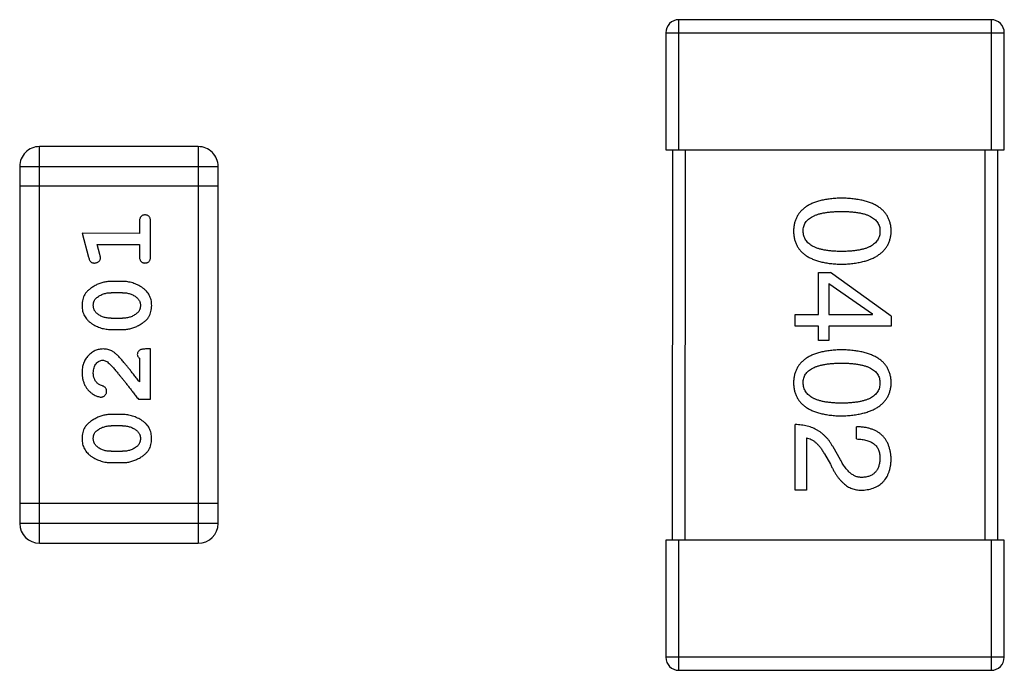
# Model space of a CAD drawing. Header units: millimetres. Extents: x 344 to 667, y 229 to 335.
# Tile 84 of 206: x 593.36 to 594.87, y 261.38 to 262.38. Entities that reach past the tile are written whole.
import ezdxf

# ---------------------------------------------------------------- set-up
doc = ezdxf.new("R2010")
doc.units = ezdxf.units.MM
doc.header["$LTSCALE"] = 0.5
doc.layers.get('0').update_dxf_attribs({"linetype": 'CONTINUOUS'})

msp = doc.modelspace()

# ---------------------------------------------------------------- linework, layer by layer
at = {"linetype": 'Continuous'}
for p, q in [((594.8534, 262.3783), (594.3734, 262.3783)), ((594.3734, 262.1783), (594.3734, 262.3783)), ((594.8534, 262.3783), (594.8534, 262.1783)), ((594.3534, 262.3583), (594.8734, 262.3583)), ((594.3534, 262.3583), (594.3534, 262.1783)), ((594.8734, 262.1783), (594.8734, 262.3583)), ((593.6351, 262.1833), (593.3912, 262.1833)), ((593.3912, 261.5737), (593.3912, 262.1833)), ((593.6351, 262.1833), (593.635, 261.5737)), ((594.3534, 262.1783), (594.8734, 262.1783)), ((594.3634, 262.1783), (594.3633, 261.5783)), ((594.3833, 261.5783), (594.3834, 262.1783)), ((594.8434, 262.1783), (594.8433, 261.5783)), ((594.8633, 261.5783), (594.8634, 262.1783)), ((593.3607, 262.1528), (593.6655, 262.1528)), ((593.3607, 262.1528), (593.3607, 261.6042)), ((593.6655, 261.6041), (593.6655, 262.1528)), ((593.6655, 262.1223), (593.3607, 262.1223)), ((593.5446, 262.0673), (593.5446, 262.0499)), ((593.5619, 262.0153), (593.5619, 262.0673)), ((593.5446, 262.0499), (593.4565, 262.05)), ((593.4565, 262.05), (593.4664, 262.0134)), ((593.4796, 262.0326), (593.5446, 262.0326)), ((593.4838, 262.0176), (593.4796, 262.0326)), ((593.5446, 262.0326), (593.5446, 262.0153)), ((594.5881, 261.99), (594.6062, 261.99)), ((594.5881, 261.9252), (594.5881, 261.99)), ((594.6996, 261.9228), (594.6062, 261.99)), ((593.5189, 261.976), (593.5011, 261.976)), ((594.6037, 261.9728), (594.6709, 261.926)), ((594.6037, 261.9728), (594.6037, 261.9252)), ((593.5186, 261.9587), (593.5014, 261.9587)), ((594.5521, 261.9252), (594.5881, 261.9252)), ((594.5521, 261.9072), (594.5521, 261.9252)), ((594.6037, 261.9252), (594.6709, 261.9252)), ((594.6709, 261.9252), (594.6709, 261.926)), ((594.6996, 261.9228), (594.6996, 261.9072)), ((593.5014, 261.9194), (593.5186, 261.9194)), ((594.5881, 261.9072), (594.5521, 261.9072)), ((594.5881, 261.8851), (594.5881, 261.9072)), ((594.6996, 261.9072), (594.6037, 261.9072)), ((594.6037, 261.9072), (594.6037, 261.8851)), ((593.5011, 261.9021), (593.5188, 261.9021)), ((594.6037, 261.8851), (594.5881, 261.8851)), ((593.5619, 261.8722), (593.554, 261.8722)), ((593.5619, 261.7951), (593.5619, 261.8722)), ((593.5446, 261.858), (593.5446, 261.8218)), ((593.543, 261.7951), (593.5619, 261.7951)), ((593.5188, 261.7715), (593.5011, 261.7715)), ((594.5521, 261.6552), (594.5521, 261.756)), ((593.5186, 261.7542), (593.5014, 261.7542)), ((594.6463, 261.7339), (594.6463, 261.7527)), ((594.5693, 261.7355), (594.5693, 261.6552)), ((593.5014, 261.7149), (593.5186, 261.7149)), ((594.5971, 261.7109), (594.6062, 261.6954)), ((594.6217, 261.7019), (594.6103, 261.7216)), ((593.5011, 261.6976), (593.5188, 261.6976)), ((594.5693, 261.6552), (594.5521, 261.6552)), ((593.6655, 261.6346), (593.3607, 261.6346)), ((593.6655, 261.6041), (593.3607, 261.6042)), ((593.3912, 261.5737), (593.635, 261.5737)), ((594.8733, 261.5783), (594.3533, 261.5783)), ((594.3533, 261.5783), (594.3533, 261.3983)), ((594.3733, 261.3783), (594.3733, 261.5783)), ((594.8533, 261.5783), (594.8533, 261.3783)), ((594.8733, 261.3983), (594.8733, 261.5783)), ((594.8733, 261.3983), (594.3533, 261.3983)), ((594.3733, 261.3783), (594.8533, 261.3783))]:
    msp.add_line(p, q, dxfattribs=at)
for centre, radius, start, end in [((594.3734, 262.3583), 0.02, 89.9951, 179.9951), ((594.8534, 262.3583), 0.02, 359.9951, 89.9951), ((593.3912, 262.1528), 0.0305, 89.9951, 179.9951), ((593.6351, 262.1528), 0.0305, 359.9951, 89.9951), ((593.3912, 261.6042), 0.0305, 179.9951, 269.9951), ((593.635, 261.6041), 0.0305, 269.9951, 359.9951), ((594.3733, 261.3983), 0.02, 179.9951, 269.9951), ((594.8533, 261.3983), 0.02, 269.9951, 359.9951)]:
    msp.add_arc(centre, radius, start, end, dxfattribs=at)
for points, knots in [([(594.6234, 262.1041), (594.6205, 262.104), (594.6147, 262.1038), (594.6064, 262.103), (594.5987, 262.1019), (594.5916, 262.1004), (594.585, 262.0986), (594.5789, 262.0963), (594.5734, 262.0937), (594.5685, 262.0907), (594.5641, 262.0873), (594.5603, 262.0836), (594.5571, 262.0794), (594.5544, 262.0749), (594.5524, 262.07), (594.5508, 262.0648), (594.5499, 262.0592), (594.5497, 262.0553), (594.5496, 262.0533)], [0, 0, 0, 0, 0.087693, 0.170223, 0.247496, 0.319826, 0.387768, 0.451403, 0.511459, 0.568358, 0.622671, 0.675251, 0.726739, 0.778422, 0.830759, 0.884394, 0.940865, 1, 1, 1, 1]), ([(594.6996, 262.0533), (594.6995, 262.0553), (594.6994, 262.0591), (594.6984, 262.0648), (594.6968, 262.07), (594.6947, 262.0749), (594.6919, 262.0794), (594.6886, 262.0836), (594.6847, 262.0873), (594.6801, 262.0907), (594.6751, 262.0937), (594.6694, 262.0963), (594.6631, 262.0986), (594.6563, 262.1004), (594.6489, 262.1019), (594.6409, 262.103), (594.6324, 262.1038), (594.6265, 262.104), (594.6234, 262.1041)], [0, 0, 0, 0, 0.057911, 0.113262, 0.165956, 0.217443, 0.268511, 0.319665, 0.372, 0.426129, 0.483365, 0.543779, 0.607756, 0.676562, 0.749704, 0.827713, 0.911177, 1, 1, 1, 1]), ([(593.5533, 262.0783), (593.5526, 262.0782), (593.5515, 262.0782), (593.5498, 262.0777), (593.5483, 262.0768), (593.547, 262.0757), (593.5459, 262.0741), (593.5451, 262.0722), (593.5447, 262.0698), (593.5446, 262.0681), (593.5446, 262.0673)], [0, 0, 0, 0, 0.11517, 0.223509, 0.328254, 0.438012, 0.553651, 0.682263, 0.830856, 1, 1, 1, 1]), ([(593.5619, 262.0673), (593.5619, 262.0681), (593.5618, 262.0698), (593.5614, 262.0721), (593.5607, 262.0741), (593.5596, 262.0757), (593.5582, 262.0768), (593.5567, 262.0777), (593.555, 262.0782), (593.5539, 262.0782), (593.5533, 262.0783)], [0, 0, 0, 0, 0.169012, 0.317488, 0.445429, 0.560977, 0.67065, 0.776666, 0.88492, 1, 1, 1, 1]), ([(594.5644, 262.0533), (594.5644, 262.0545), (594.5645, 262.0569), (594.5652, 262.0604), (594.5663, 262.0636), (594.568, 262.0666), (594.5701, 262.0694), (594.5727, 262.0719), (594.5757, 262.0741), (594.5792, 262.0761), (594.5831, 262.0779), (594.5875, 262.0795), (594.5924, 262.0807), (594.5977, 262.0818), (594.6035, 262.0826), (594.6097, 262.0832), (594.6164, 262.0835), (594.621, 262.0836), (594.6234, 262.0836)], [0, 0, 0, 0, 0.049766, 0.097012, 0.143225, 0.188786, 0.235079, 0.282962, 0.333687, 0.387747, 0.445963, 0.508657, 0.576545, 0.649868, 0.72822, 0.812712, 0.903543, 1, 1, 1, 1]), ([(594.6234, 262.0836), (594.6258, 262.0836), (594.6304, 262.0835), (594.6371, 262.0832), (594.6433, 262.0826), (594.6491, 262.0818), (594.6544, 262.0807), (594.6593, 262.0795), (594.6637, 262.0779), (594.6676, 262.0761), (594.6711, 262.0741), (594.6741, 262.0719), (594.6767, 262.0693), (594.6788, 262.0666), (594.6804, 262.0636), (594.6816, 262.0604), (594.6823, 262.0569), (594.6824, 262.0545), (594.6824, 262.0533)], [0, 0, 0, 0, 0.096452, 0.187278, 0.271765, 0.350519, 0.423437, 0.491321, 0.554011, 0.612224, 0.666281, 0.717003, 0.764884, 0.811423, 0.856783, 0.902993, 0.950236, 1, 1, 1, 1]), ([(594.5496, 262.0533), (594.5497, 262.0513), (594.5499, 262.0474), (594.5508, 262.0418), (594.5524, 262.0365), (594.5544, 262.0316), (594.5571, 262.0271), (594.5603, 262.023), (594.5641, 262.0192), (594.5685, 262.0158), (594.5734, 262.0129), (594.5789, 262.0103), (594.5849, 262.008), (594.5916, 262.0061), (594.5987, 262.0046), (594.6064, 262.0035), (594.6147, 262.0028), (594.6204, 262.0026), (594.6234, 262.0025)], [0, 0, 0, 0, 0.059134, 0.115603, 0.169236, 0.221572, 0.273254, 0.32474, 0.377319, 0.431815, 0.488555, 0.548609, 0.612242, 0.680182, 0.75251, 0.829782, 0.91231, 1, 1, 1, 1]), ([(594.6234, 262.0221), (594.621, 262.0221), (594.6165, 262.0222), (594.6099, 262.0226), (594.6037, 262.0232), (594.598, 262.024), (594.5927, 262.0251), (594.5879, 262.0264), (594.5835, 262.028), (594.5796, 262.0298), (594.5761, 262.0319), (594.5731, 262.0342), (594.5704, 262.0368), (594.5683, 262.0396), (594.5666, 262.0427), (594.5654, 262.046), (594.5646, 262.0496), (594.5645, 262.052), (594.5644, 262.0533)], [0, 0, 0, 0, 0.094834, 0.184067, 0.267029, 0.344713, 0.417334, 0.484367, 0.546941, 0.604717, 0.65953, 0.710539, 0.759381, 0.806382, 0.853027, 0.900623, 0.949121, 1, 1, 1, 1]), ([(594.6234, 262.0025), (594.6264, 262.0026), (594.6323, 262.0028), (594.6407, 262.0037), (594.6486, 262.0049), (594.656, 262.0064), (594.6628, 262.0083), (594.669, 262.0106), (594.6746, 262.0132), (594.6797, 262.0163), (594.6842, 262.0196), (594.6882, 262.0233), (594.6916, 262.0274), (594.6944, 262.0319), (594.6965, 262.0368), (594.6982, 262.0419), (594.6993, 262.0475), (594.6995, 262.0513), (594.6996, 262.0533)], [0, 0, 0, 0, 0.088475, 0.171606, 0.249595, 0.322626, 0.391327, 0.455765, 0.516374, 0.573675, 0.628522, 0.681161, 0.732559, 0.783563, 0.83504, 0.887639, 0.942585, 1, 1, 1, 1]), ([(594.6824, 262.0533), (594.6824, 262.052), (594.6823, 262.0496), (594.6816, 262.046), (594.6804, 262.0427), (594.6788, 262.0396), (594.6767, 262.0368), (594.6741, 262.0342), (594.6711, 262.0319), (594.6676, 262.0298), (594.6637, 262.028), (594.6593, 262.0264), (594.6544, 262.0251), (594.6491, 262.024), (594.6433, 262.0232), (594.6371, 262.0226), (594.6304, 262.0222), (594.6258, 262.0221), (594.6234, 262.0221)], [0, 0, 0, 0, 0.050604, 0.098688, 0.145699, 0.191791, 0.238625, 0.286717, 0.337546, 0.391814, 0.449755, 0.512106, 0.579685, 0.652048, 0.730262, 0.814146, 0.904281, 1, 1, 1, 1]), ([(593.4664, 262.0134), (593.4666, 262.0125), (593.4671, 262.011), (593.468, 262.0089), (593.4689, 262.0073), (593.4699, 262.0061), (593.4711, 262.0053), (593.4724, 262.0047), (593.4739, 262.0044), (593.475, 262.0043), (593.4755, 262.0043)], [0, 0, 0, 0, 0.187321, 0.344927, 0.475328, 0.579604, 0.674244, 0.773631, 0.882025, 1, 1, 1, 1]), ([(593.4755, 262.0043), (593.4762, 262.0044), (593.4774, 262.0044), (593.4791, 262.0049), (593.4807, 262.0056), (593.4822, 262.0066), (593.4833, 262.0078), (593.4842, 262.0092), (593.4847, 262.0107), (593.4848, 262.0117), (593.4848, 262.0122)], [0, 0, 0, 0, 0.138815, 0.27042, 0.39836, 0.52875, 0.654955, 0.771147, 0.884581, 1, 1, 1, 1]), ([(593.4848, 262.0122), (593.4848, 262.0126), (593.4848, 262.0133), (593.4845, 262.0146), (593.4842, 262.016), (593.4839, 262.0171), (593.4838, 262.0176)], [0, 0, 0, 0, 0.183151, 0.413144, 0.682305, 1, 1, 1, 1]), ([(593.5446, 262.0153), (593.5446, 262.0144), (593.5447, 262.0128), (593.5451, 262.0104), (593.5459, 262.0085), (593.5469, 262.0069), (593.5483, 262.0058), (593.5498, 262.0049), (593.5515, 262.0044), (593.5526, 262.0044), (593.5532, 262.0043)], [0, 0, 0, 0, 0.169102, 0.317658, 0.446239, 0.563118, 0.671828, 0.776546, 0.884858, 1, 1, 1, 1]), ([(593.5532, 262.0043), (593.5539, 262.0044), (593.555, 262.0044), (593.5567, 262.0049), (593.5582, 262.0058), (593.5596, 262.0069), (593.5606, 262.0085), (593.5614, 262.0104), (593.5618, 262.0128), (593.5619, 262.0144), (593.5619, 262.0153)], [0, 0, 0, 0, 0.115051, 0.223278, 0.329269, 0.437893, 0.554681, 0.682591, 0.83103, 1, 1, 1, 1]), ([(593.5011, 261.976), (593.5, 261.976), (593.4979, 261.976), (593.4947, 261.9757), (593.4916, 261.9751), (593.4885, 261.9745), (593.4854, 261.9735), (593.4824, 261.9724), (593.4794, 261.9711), (593.4766, 261.9696), (593.4738, 261.968), (593.4713, 261.9664), (593.4689, 261.9647), (593.4668, 261.9631), (593.465, 261.9614), (593.4633, 261.9597), (593.4619, 261.9579), (593.4603, 261.9556), (593.4587, 261.9524), (593.4574, 261.9482), (593.4566, 261.9437), (593.4565, 261.9405), (593.4565, 261.9389)], [0, 0, 0, 0, 0.049855, 0.099516, 0.148482, 0.19758, 0.246804, 0.296268, 0.346517, 0.397047, 0.446826, 0.49336, 0.537801, 0.579207, 0.617974, 0.654833, 0.689171, 0.722088, 0.786392, 0.853518, 0.924186, 1, 1, 1, 1]), ([(593.5635, 261.9391), (593.5634, 261.9406), (593.5634, 261.9434), (593.5626, 261.9475), (593.5615, 261.9513), (593.5599, 261.9549), (593.5579, 261.9582), (593.5554, 261.9612), (593.5524, 261.9641), (593.5491, 261.9665), (593.5455, 261.9687), (593.5418, 261.9707), (593.5381, 261.9723), (593.5343, 261.9737), (593.5305, 261.9747), (593.5267, 261.9755), (593.5228, 261.9759), (593.5202, 261.976), (593.5189, 261.976)], [0, 0, 0, 0, 0.067217, 0.131051, 0.19272, 0.252824, 0.312745, 0.373449, 0.436041, 0.501494, 0.567761, 0.632087, 0.695096, 0.757109, 0.817993, 0.878657, 0.939311, 1, 1, 1, 1]), ([(593.4791, 261.9511), (593.4799, 261.9517), (593.4815, 261.9529), (593.484, 261.9545), (593.4867, 261.9558), (593.4894, 261.9568), (593.4923, 261.9577), (593.4952, 261.9583), (593.4983, 261.9586), (593.5003, 261.9587), (593.5014, 261.9587)], [0, 0, 0, 0, 0.125331, 0.248948, 0.371201, 0.494032, 0.616811, 0.742104, 0.868849, 1, 1, 1, 1]), ([(593.5186, 261.9587), (593.5196, 261.9587), (593.5217, 261.9586), (593.5248, 261.9583), (593.5277, 261.9578), (593.5305, 261.9569), (593.5332, 261.9559), (593.5357, 261.9546), (593.5381, 261.9532), (593.5396, 261.952), (593.5404, 261.9515)], [0, 0, 0, 0, 0.135449, 0.266263, 0.393429, 0.516942, 0.639128, 0.758779, 0.879341, 1, 1, 1, 1]), ([(593.4565, 261.9389), (593.4565, 261.9374), (593.4566, 261.9346), (593.4573, 261.9305), (593.4584, 261.9267), (593.46, 261.9231), (593.4621, 261.9198), (593.4646, 261.9168), (593.4676, 261.914), (593.471, 261.9115), (593.4745, 261.9093), (593.4782, 261.9074), (593.4819, 261.9057), (593.4857, 261.9044), (593.4895, 261.9034), (593.4933, 261.9026), (593.4972, 261.9022), (593.4998, 261.9021), (593.5011, 261.9021)], [0, 0, 0, 0, 0.06692, 0.130834, 0.19258, 0.252759, 0.312631, 0.373411, 0.436359, 0.501894, 0.568244, 0.632472, 0.69556, 0.757163, 0.818592, 0.878885, 0.939235, 1, 1, 1, 1]), ([(593.4738, 261.939), (593.4738, 261.9396), (593.4738, 261.9409), (593.4741, 261.9427), (593.4745, 261.9444), (593.4751, 261.9459), (593.4758, 261.9474), (593.4768, 261.9488), (593.4778, 261.95), (593.4787, 261.9508), (593.4791, 261.9511)], [0, 0, 0, 0, 0.138115, 0.270177, 0.397547, 0.520057, 0.63869, 0.757499, 0.878226, 1, 1, 1, 1]), ([(593.4796, 261.9266), (593.4791, 261.927), (593.4782, 261.9278), (593.4771, 261.9292), (593.476, 261.9306), (593.4752, 261.9321), (593.4746, 261.9337), (593.4741, 261.9354), (593.4739, 261.9372), (593.4738, 261.9384), (593.4738, 261.939)], [0, 0, 0, 0, 0.13042, 0.256046, 0.378133, 0.498725, 0.620452, 0.742761, 0.869406, 1, 1, 1, 1]), ([(593.5188, 261.9021), (593.5199, 261.9021), (593.522, 261.9021), (593.5252, 261.9024), (593.5284, 261.9029), (593.5314, 261.9036), (593.5345, 261.9045), (593.5375, 261.9056), (593.5405, 261.9069), (593.5433, 261.9084), (593.5461, 261.9099), (593.5486, 261.9116), (593.5509, 261.9132), (593.553, 261.9148), (593.5549, 261.9165), (593.5566, 261.9182), (593.558, 261.92), (593.5596, 261.9223), (593.5612, 261.9255), (593.5625, 261.9297), (593.5633, 261.9343), (593.5634, 261.9375), (593.5635, 261.9391)], [0, 0, 0, 0, 0.049886, 0.09882, 0.148132, 0.19689, 0.246038, 0.295176, 0.345305, 0.395692, 0.445312, 0.491875, 0.535813, 0.577009, 0.616081, 0.652689, 0.687585, 0.720206, 0.785062, 0.85223, 0.923759, 1, 1, 1, 1]), ([(593.5404, 261.9515), (593.5408, 261.9511), (593.5417, 261.9503), (593.5429, 261.9489), (593.5439, 261.9475), (593.5447, 261.946), (593.5454, 261.9444), (593.5458, 261.9427), (593.5461, 261.941), (593.5461, 261.9398), (593.5462, 261.9392)], [0, 0, 0, 0, 0.129853, 0.25607, 0.380154, 0.49978, 0.62208, 0.743277, 0.868791, 1, 1, 1, 1]), ([(593.5462, 261.9392), (593.5461, 261.9385), (593.5461, 261.9373), (593.5459, 261.9355), (593.5455, 261.9338), (593.5449, 261.9322), (593.5441, 261.9307), (593.5432, 261.9294), (593.5421, 261.9281), (593.5413, 261.9274), (593.5409, 261.927)], [0, 0, 0, 0, 0.139844, 0.271849, 0.399162, 0.521619, 0.6402, 0.758957, 0.87828, 1, 1, 1, 1]), ([(593.5014, 261.9194), (593.5003, 261.9194), (593.4982, 261.9195), (593.4952, 261.9198), (593.4922, 261.9203), (593.4894, 261.9212), (593.4868, 261.9222), (593.4842, 261.9234), (593.4818, 261.9249), (593.4803, 261.9261), (593.4796, 261.9266)], [0, 0, 0, 0, 0.135446, 0.266257, 0.393419, 0.517936, 0.639137, 0.758785, 0.879345, 1, 1, 1, 1]), ([(593.5409, 261.927), (593.5401, 261.9264), (593.5385, 261.9252), (593.536, 261.9237), (593.5333, 261.9223), (593.5306, 261.9213), (593.5277, 261.9204), (593.5248, 261.9198), (593.5217, 261.9195), (593.5196, 261.9194), (593.5186, 261.9194)], [0, 0, 0, 0, 0.124927, 0.248361, 0.370889, 0.492583, 0.61616, 0.741472, 0.869044, 1, 1, 1, 1]), ([(593.4893, 261.8722), (593.4881, 261.8721), (593.4859, 261.8721), (593.4827, 261.8716), (593.4796, 261.8708), (593.4766, 261.8697), (593.4738, 261.8682), (593.4711, 261.8664), (593.4685, 261.8643), (593.466, 261.8619), (593.4638, 261.8593), (593.4618, 261.8564), (593.4602, 261.8534), (593.4588, 261.8502), (593.4578, 261.8468), (593.457, 261.8432), (593.4566, 261.8394), (593.4565, 261.8368), (593.4565, 261.8355)], [0, 0, 0, 0, 0.060981, 0.120256, 0.178148, 0.236115, 0.293993, 0.352864, 0.413358, 0.476056, 0.539296, 0.602396, 0.665116, 0.728325, 0.792919, 0.859317, 0.928302, 1, 1, 1, 1]), ([(593.5175, 261.8554), (593.5168, 261.8563), (593.5153, 261.858), (593.5131, 261.8604), (593.511, 261.8625), (593.509, 261.8643), (593.5071, 261.866), (593.5053, 261.8673), (593.5037, 261.8684), (593.5016, 261.8695), (593.4991, 261.8706), (593.4959, 261.8715), (593.4926, 261.8721), (593.4904, 261.8722), (593.4893, 261.8722)], [0, 0, 0, 0, 0.103002, 0.197728, 0.285279, 0.365235, 0.437224, 0.502446, 0.560545, 0.611446, 0.707576, 0.80349, 0.900532, 1, 1, 1, 1]), ([(593.554, 261.8722), (593.553, 261.8722), (593.551, 261.8721), (593.5483, 261.8717), (593.546, 261.871), (593.5443, 261.8699), (593.543, 261.8686), (593.5421, 261.8671), (593.5415, 261.8654), (593.5415, 261.8642), (593.5414, 261.8635)], [0, 0, 0, 0, 0.1844, 0.34094, 0.473574, 0.586824, 0.690029, 0.789175, 0.890445, 1, 1, 1, 1]), ([(593.5414, 261.8635), (593.5415, 261.8631), (593.5416, 261.8621), (593.5422, 261.8608), (593.5432, 261.8593), (593.5441, 261.8585), (593.5446, 261.858)], [0, 0, 0, 0, 0.20611, 0.432681, 0.695597, 1, 1, 1, 1]), ([(594.6234, 261.8709), (594.6204, 261.8708), (594.6147, 261.8706), (594.6064, 261.8699), (594.5987, 261.8688), (594.5915, 261.8673), (594.5849, 261.8654), (594.5789, 261.8632), (594.5734, 261.8606), (594.5685, 261.8575), (594.5641, 261.8542), (594.5603, 261.8504), (594.5571, 261.8463), (594.5544, 261.8418), (594.5524, 261.8369), (594.5508, 261.8316), (594.5499, 261.826), (594.5497, 261.8221), (594.5496, 261.8201)], [0, 0, 0, 0, 0.087693, 0.170223, 0.247496, 0.319826, 0.387768, 0.451403, 0.511459, 0.568358, 0.622671, 0.675251, 0.726739, 0.778422, 0.830759, 0.884394, 0.940865, 1, 1, 1, 1]), ([(594.6996, 261.8201), (594.6995, 261.8221), (594.6993, 261.826), (594.6984, 261.8316), (594.6968, 261.8369), (594.6947, 261.8418), (594.6919, 261.8463), (594.6886, 261.8504), (594.6846, 261.8542), (594.6801, 261.8575), (594.675, 261.8606), (594.6694, 261.8631), (594.6631, 261.8654), (594.6563, 261.8673), (594.6489, 261.8688), (594.6409, 261.8699), (594.6323, 261.8706), (594.6264, 261.8708), (594.6234, 261.8709)], [0, 0, 0, 0, 0.057911, 0.113262, 0.165956, 0.217443, 0.268511, 0.319665, 0.372, 0.426129, 0.483365, 0.543779, 0.607756, 0.676562, 0.749704, 0.827713, 0.911177, 1, 1, 1, 1]), ([(593.4738, 261.8354), (593.4738, 261.8368), (593.4739, 261.8395), (593.4748, 261.8433), (593.4761, 261.8467), (593.4781, 261.8496), (593.4803, 261.8519), (593.4828, 261.8536), (593.4855, 261.8547), (593.4874, 261.8548), (593.4883, 261.8549)], [0, 0, 0, 0, 0.156344, 0.299348, 0.4327, 0.561, 0.682299, 0.791883, 0.89611, 1, 1, 1, 1]), ([(593.4883, 261.8549), (593.4891, 261.8548), (593.4907, 261.8547), (593.4932, 261.8537), (593.4957, 261.8522), (593.4972, 261.8508), (593.498, 261.8501)], [0, 0, 0, 0, 0.212836, 0.442809, 0.70317, 1, 1, 1, 1]), ([(593.498, 261.8501), (593.4985, 261.8497), (593.4995, 261.8487), (593.501, 261.8471), (593.5027, 261.8452), (593.5047, 261.843), (593.5068, 261.8406), (593.5091, 261.8379), (593.5116, 261.8348), (593.5143, 261.8315), (593.5173, 261.828), (593.5204, 261.8241), (593.5237, 261.82), (593.5272, 261.8155), (593.5308, 261.8108), (593.5347, 261.8058), (593.5388, 261.8006), (593.5416, 261.7969), (593.543, 261.7951)], [0, 0, 0, 0, 0.026647, 0.057942, 0.094152, 0.134806, 0.180631, 0.231142, 0.286385, 0.346321, 0.411439, 0.481035, 0.555329, 0.634592, 0.718826, 0.807759, 0.901393, 1, 1, 1, 1]), ([(593.5446, 261.8218), (593.543, 261.8238), (593.54, 261.8277), (593.5357, 261.8331), (593.5318, 261.8381), (593.5282, 261.8426), (593.525, 261.8465), (593.5222, 261.8499), (593.5198, 261.8529), (593.5182, 261.8546), (593.5175, 261.8554)], [0, 0, 0, 0, 0.176662, 0.337826, 0.484741, 0.617764, 0.73494, 0.837793, 0.926412, 1, 1, 1, 1]), ([(594.5644, 261.8201), (594.5644, 261.8214), (594.5645, 261.8237), (594.5652, 261.8272), (594.5663, 261.8305), (594.568, 261.8334), (594.5701, 261.8362), (594.5726, 261.8387), (594.5757, 261.841), (594.5792, 261.843), (594.5831, 261.8448), (594.5875, 261.8463), (594.5924, 261.8475), (594.5977, 261.8487), (594.6035, 261.8495), (594.6097, 261.85), (594.6164, 261.8504), (594.621, 261.8504), (594.6234, 261.8505)], [0, 0, 0, 0, 0.049766, 0.097012, 0.143225, 0.188786, 0.235079, 0.282962, 0.333687, 0.387747, 0.445963, 0.508657, 0.576545, 0.649868, 0.72822, 0.812712, 0.903543, 1, 1, 1, 1]), ([(594.6234, 261.8505), (594.6258, 261.8504), (594.6304, 261.8504), (594.6371, 261.85), (594.6433, 261.8494), (594.6491, 261.8487), (594.6544, 261.8475), (594.6593, 261.8463), (594.6636, 261.8448), (594.6676, 261.843), (594.6711, 261.841), (594.6741, 261.8387), (594.6767, 261.8362), (594.6788, 261.8335), (594.6804, 261.8305), (594.6816, 261.8272), (594.6822, 261.8237), (594.6823, 261.8213), (594.6824, 261.8201)], [0, 0, 0, 0, 0.096452, 0.187278, 0.271765, 0.350519, 0.423437, 0.491321, 0.554011, 0.612224, 0.666281, 0.717003, 0.764884, 0.811423, 0.856783, 0.902993, 0.950236, 1, 1, 1, 1]), ([(593.4565, 261.8355), (593.4565, 261.8338), (593.4567, 261.8305), (593.4575, 261.8255), (593.4589, 261.8208), (593.4609, 261.8163), (593.4634, 261.8121), (593.4662, 261.8085), (593.4695, 261.8053), (593.473, 261.8028), (593.4766, 261.8009), (593.4799, 261.7994), (593.483, 261.7985), (593.4849, 261.7983), (593.4858, 261.7982)], [0, 0, 0, 0, 0.098286, 0.193983, 0.289056, 0.384352, 0.477435, 0.566197, 0.652355, 0.737986, 0.818188, 0.887401, 0.94802, 1, 1, 1, 1]), ([(593.4792, 261.8205), (593.4787, 261.821), (593.4779, 261.822), (593.4768, 261.8236), (593.4759, 261.8254), (593.4751, 261.8272), (593.4745, 261.8291), (593.4741, 261.8311), (593.4738, 261.8332), (593.4738, 261.8347), (593.4738, 261.8354)], [0, 0, 0, 0, 0.121873, 0.243139, 0.363336, 0.485133, 0.607572, 0.734701, 0.864814, 1, 1, 1, 1]), ([(593.4877, 261.8156), (593.4868, 261.8159), (593.4851, 261.8165), (593.4828, 261.8177), (593.4808, 261.8189), (593.4797, 261.82), (593.4792, 261.8205)], [0, 0, 0, 0, 0.285518, 0.544185, 0.781367, 1, 1, 1, 1]), ([(593.4942, 261.8071), (593.4942, 261.8076), (593.4942, 261.8085), (593.4939, 261.8099), (593.4934, 261.8111), (593.4928, 261.8123), (593.4919, 261.8133), (593.4907, 261.8142), (593.4893, 261.815), (593.4882, 261.8153), (593.4877, 261.8156)], [0, 0, 0, 0, 0.127347, 0.246131, 0.359406, 0.470543, 0.586092, 0.711469, 0.847022, 1, 1, 1, 1]), ([(594.5496, 261.8201), (594.5497, 261.8181), (594.5499, 261.8143), (594.5508, 261.8086), (594.5524, 261.8034), (594.5544, 261.7985), (594.5571, 261.794), (594.5603, 261.7898), (594.5641, 261.7861), (594.5685, 261.7827), (594.5734, 261.7797), (594.5789, 261.7771), (594.5849, 261.7749), (594.5915, 261.773), (594.5987, 261.7715), (594.6064, 261.7704), (594.6147, 261.7696), (594.6204, 261.7694), (594.6234, 261.7693)], [0, 0, 0, 0, 0.059134, 0.115603, 0.169236, 0.221572, 0.273254, 0.32474, 0.377319, 0.431815, 0.488555, 0.548609, 0.612242, 0.680182, 0.75251, 0.829782, 0.91231, 1, 1, 1, 1]), ([(594.6234, 261.789), (594.621, 261.789), (594.6165, 261.789), (594.6099, 261.7894), (594.6037, 261.79), (594.598, 261.7908), (594.5927, 261.7919), (594.5879, 261.7933), (594.5835, 261.7948), (594.5796, 261.7967), (594.5761, 261.7987), (594.573, 261.8011), (594.5704, 261.8036), (594.5683, 261.8064), (594.5666, 261.8095), (594.5654, 261.8128), (594.5646, 261.8164), (594.5644, 261.8189), (594.5644, 261.8201)], [0, 0, 0, 0, 0.094834, 0.184067, 0.267029, 0.344713, 0.417334, 0.484367, 0.546941, 0.604717, 0.65953, 0.710539, 0.759381, 0.806382, 0.853027, 0.900623, 0.949121, 1, 1, 1, 1]), ([(594.6824, 261.8201), (594.6823, 261.8189), (594.6822, 261.8164), (594.6816, 261.8128), (594.6804, 261.8095), (594.6788, 261.8064), (594.6767, 261.8036), (594.6741, 261.801), (594.6711, 261.7987), (594.6676, 261.7966), (594.6636, 261.7948), (594.6592, 261.7932), (594.6544, 261.7919), (594.6491, 261.7908), (594.6433, 261.79), (594.6371, 261.7894), (594.6304, 261.789), (594.6258, 261.789), (594.6234, 261.789)], [0, 0, 0, 0, 0.050604, 0.098688, 0.145699, 0.191791, 0.238625, 0.286717, 0.337546, 0.391814, 0.449755, 0.512106, 0.579685, 0.652048, 0.730262, 0.814146, 0.904281, 1, 1, 1, 1]), ([(594.6234, 261.7693), (594.6264, 261.7694), (594.6322, 261.7697), (594.6407, 261.7705), (594.6486, 261.7718), (594.656, 261.7733), (594.6628, 261.7752), (594.669, 261.7775), (594.6746, 261.7801), (594.6797, 261.7831), (594.6842, 261.7865), (594.6882, 261.7902), (594.6916, 261.7943), (594.6943, 261.7988), (594.6965, 261.8036), (594.6982, 261.8088), (594.6993, 261.8143), (594.6995, 261.8182), (594.6996, 261.8201)], [0, 0, 0, 0, 0.088475, 0.171606, 0.249595, 0.322626, 0.391327, 0.455765, 0.516374, 0.573675, 0.628522, 0.681161, 0.732559, 0.783563, 0.83504, 0.887639, 0.942585, 1, 1, 1, 1]), ([(593.4858, 261.7982), (593.4863, 261.7983), (593.4874, 261.7983), (593.489, 261.7989), (593.4904, 261.7997), (593.4917, 261.8008), (593.4928, 261.8022), (593.4936, 261.8037), (593.4942, 261.8053), (593.4942, 261.8065), (593.4942, 261.8071)], [0, 0, 0, 0, 0.120856, 0.239483, 0.360995, 0.490166, 0.620982, 0.746416, 0.870253, 1, 1, 1, 1]), ([(593.5011, 261.7715), (593.5, 261.7715), (593.4979, 261.7714), (593.4947, 261.7712), (593.4915, 261.7706), (593.4884, 261.7699), (593.4854, 261.769), (593.4824, 261.7679), (593.4794, 261.7666), (593.4765, 261.7651), (593.4738, 261.7635), (593.4712, 261.7619), (593.4689, 261.7602), (593.4668, 261.7586), (593.465, 261.7569), (593.4633, 261.7551), (593.4619, 261.7534), (593.4603, 261.751), (593.4587, 261.7479), (593.4574, 261.7437), (593.4566, 261.7392), (593.4565, 261.736), (593.4565, 261.7344)], [0, 0, 0, 0, 0.049855, 0.099516, 0.148482, 0.19758, 0.246804, 0.296268, 0.346517, 0.397047, 0.446826, 0.49336, 0.537801, 0.579207, 0.617974, 0.654833, 0.689171, 0.722088, 0.786392, 0.853518, 0.924186, 1, 1, 1, 1]), ([(593.5634, 261.7346), (593.5634, 261.736), (593.5633, 261.7389), (593.5626, 261.743), (593.5615, 261.7468), (593.5599, 261.7504), (593.5579, 261.7537), (593.5554, 261.7567), (593.5524, 261.7595), (593.549, 261.762), (593.5454, 261.7642), (593.5418, 261.7661), (593.538, 261.7678), (593.5343, 261.7692), (593.5305, 261.7702), (593.5266, 261.771), (593.5227, 261.7714), (593.5201, 261.7715), (593.5188, 261.7715)], [0, 0, 0, 0, 0.067217, 0.131051, 0.19272, 0.252824, 0.312745, 0.373449, 0.436041, 0.501494, 0.567761, 0.632087, 0.695096, 0.757109, 0.817993, 0.878657, 0.939311, 1, 1, 1, 1]), ([(594.6103, 261.7216), (594.6095, 261.7229), (594.608, 261.7256), (594.6055, 261.7295), (594.6028, 261.7331), (594.5999, 261.7363), (594.5969, 261.7394), (594.5937, 261.7422), (594.5903, 261.7448), (594.5867, 261.747), (594.583, 261.7491), (594.5791, 261.7508), (594.575, 261.7524), (594.5707, 261.7536), (594.5663, 261.7546), (594.5617, 261.7553), (594.5569, 261.7558), (594.5537, 261.756), (594.5521, 261.756)], [0, 0, 0, 0, 0.065828, 0.130094, 0.192451, 0.254037, 0.313974, 0.373757, 0.433048, 0.492243, 0.551902, 0.611758, 0.672678, 0.734814, 0.798569, 0.863693, 0.930488, 1, 1, 1, 1]), ([(593.4738, 261.7345), (593.4738, 261.7351), (593.4738, 261.7364), (593.4741, 261.7382), (593.4745, 261.7399), (593.4751, 261.7414), (593.4758, 261.7429), (593.4767, 261.7443), (593.4778, 261.7455), (593.4786, 261.7463), (593.4791, 261.7466)], [0, 0, 0, 0, 0.138115, 0.270177, 0.397547, 0.520057, 0.63869, 0.757499, 0.878226, 1, 1, 1, 1]), ([(593.4791, 261.7466), (593.4799, 261.7472), (593.4815, 261.7484), (593.484, 261.75), (593.4866, 261.7513), (593.4894, 261.7523), (593.4922, 261.7532), (593.4952, 261.7538), (593.4982, 261.7541), (593.5003, 261.7542), (593.5014, 261.7542)], [0, 0, 0, 0, 0.125331, 0.248948, 0.371201, 0.494032, 0.616811, 0.742104, 0.868849, 1, 1, 1, 1]), ([(593.5186, 261.7542), (593.5196, 261.7542), (593.5217, 261.7541), (593.5248, 261.7538), (593.5277, 261.7532), (593.5305, 261.7524), (593.5332, 261.7514), (593.5357, 261.7501), (593.5381, 261.7487), (593.5396, 261.7475), (593.5403, 261.7469)], [0, 0, 0, 0, 0.135449, 0.266263, 0.393429, 0.516942, 0.639128, 0.758779, 0.879341, 1, 1, 1, 1]), ([(593.5403, 261.7469), (593.5408, 261.7465), (593.5417, 261.7458), (593.5429, 261.7444), (593.5439, 261.743), (593.5447, 261.7415), (593.5454, 261.7399), (593.5458, 261.7382), (593.5461, 261.7365), (593.5461, 261.7353), (593.5461, 261.7347)], [0, 0, 0, 0, 0.129853, 0.25607, 0.380154, 0.49978, 0.62208, 0.743277, 0.868791, 1, 1, 1, 1]), ([(594.6996, 261.7019), (594.6995, 261.7039), (594.6993, 261.7079), (594.6985, 261.7135), (594.6973, 261.7189), (594.6958, 261.7238), (594.6938, 261.7283), (594.6914, 261.7325), (594.6887, 261.7363), (594.6855, 261.7397), (594.682, 261.7427), (594.678, 261.7453), (594.6737, 261.7475), (594.669, 261.7493), (594.6639, 261.7508), (594.6584, 261.7518), (594.6525, 261.7525), (594.6484, 261.7527), (594.6463, 261.7527)], [0, 0, 0, 0, 0.07282, 0.141057, 0.2062, 0.267672, 0.326735, 0.383519, 0.439188, 0.494454, 0.549628, 0.605958, 0.66397, 0.72402, 0.787502, 0.854127, 0.925065, 1, 1, 1, 1]), ([(593.4565, 261.7344), (593.4565, 261.7329), (593.4566, 261.7301), (593.4573, 261.726), (593.4584, 261.7222), (593.46, 261.7186), (593.4621, 261.7153), (593.4646, 261.7123), (593.4675, 261.7095), (593.4709, 261.707), (593.4745, 261.7048), (593.4782, 261.7029), (593.4819, 261.7012), (593.4857, 261.6999), (593.4895, 261.6988), (593.4933, 261.6981), (593.4972, 261.6976), (593.4998, 261.6976), (593.5011, 261.6976)], [0, 0, 0, 0, 0.06692, 0.130834, 0.19258, 0.252759, 0.312631, 0.373411, 0.436359, 0.501894, 0.568244, 0.632472, 0.69556, 0.757163, 0.818592, 0.878885, 0.939235, 1, 1, 1, 1]), ([(593.4796, 261.7221), (593.4791, 261.7225), (593.4782, 261.7233), (593.477, 261.7247), (593.476, 261.7261), (593.4752, 261.7276), (593.4746, 261.7292), (593.4741, 261.7309), (593.4738, 261.7327), (593.4738, 261.7339), (593.4738, 261.7345)], [0, 0, 0, 0, 0.13042, 0.256046, 0.378133, 0.498725, 0.620452, 0.742761, 0.869406, 1, 1, 1, 1]), ([(593.5188, 261.6976), (593.5199, 261.6976), (593.522, 261.6976), (593.5252, 261.6979), (593.5283, 261.6984), (593.5314, 261.6991), (593.5345, 261.7), (593.5375, 261.7011), (593.5404, 261.7024), (593.5433, 261.7038), (593.546, 261.7054), (593.5486, 261.707), (593.5509, 261.7087), (593.553, 261.7103), (593.5549, 261.712), (593.5565, 261.7137), (593.558, 261.7155), (593.5596, 261.7178), (593.5612, 261.721), (593.5625, 261.7252), (593.5633, 261.7298), (593.5634, 261.733), (593.5634, 261.7346)], [0, 0, 0, 0, 0.049886, 0.09882, 0.148132, 0.19689, 0.246038, 0.295176, 0.345305, 0.395692, 0.445312, 0.491875, 0.535813, 0.577009, 0.616081, 0.652689, 0.687585, 0.720206, 0.785062, 0.85223, 0.923759, 1, 1, 1, 1]), ([(593.5461, 261.7347), (593.5461, 261.734), (593.5461, 261.7328), (593.5459, 261.731), (593.5454, 261.7293), (593.5448, 261.7277), (593.5441, 261.7262), (593.5432, 261.7248), (593.5421, 261.7236), (593.5413, 261.7229), (593.5409, 261.7225)], [0, 0, 0, 0, 0.139844, 0.271849, 0.399162, 0.521619, 0.6402, 0.758957, 0.87828, 1, 1, 1, 1]), ([(594.5693, 261.7355), (594.5706, 261.7353), (594.5732, 261.7347), (594.577, 261.7331), (594.5806, 261.7309), (594.5842, 261.7281), (594.5876, 261.7247), (594.5909, 261.7207), (594.5942, 261.7161), (594.5961, 261.7127), (594.5971, 261.7109)], [0, 0, 0, 0, 0.103034, 0.208166, 0.318255, 0.434664, 0.559728, 0.695394, 0.841708, 1, 1, 1, 1]), ([(594.6463, 261.7339), (594.6478, 261.7338), (594.6506, 261.7337), (594.6547, 261.7333), (594.6585, 261.7327), (594.662, 261.7318), (594.6653, 261.7307), (594.6683, 261.7294), (594.671, 261.7279), (594.6734, 261.7261), (594.6755, 261.7242), (594.6774, 261.722), (594.6789, 261.7196), (594.6802, 261.717), (594.6812, 261.7141), (594.6819, 261.7111), (594.6823, 261.7078), (594.6824, 261.7055), (594.6824, 261.7044)], [0, 0, 0, 0, 0.082594, 0.15978, 0.232961, 0.301462, 0.365595, 0.426678, 0.484662, 0.540809, 0.595146, 0.648401, 0.702272, 0.757102, 0.813447, 0.872233, 0.934055, 1, 1, 1, 1]), ([(593.5014, 261.7149), (593.5003, 261.7149), (593.4982, 261.7149), (593.4952, 261.7153), (593.4922, 261.7158), (593.4894, 261.7166), (593.4867, 261.7176), (593.4842, 261.7189), (593.4818, 261.7204), (593.4803, 261.7215), (593.4796, 261.7221)], [0, 0, 0, 0, 0.135446, 0.266257, 0.393419, 0.517936, 0.639137, 0.758785, 0.879345, 1, 1, 1, 1]), ([(593.5409, 261.7225), (593.5401, 261.7219), (593.5385, 261.7207), (593.5359, 261.7191), (593.5333, 261.7178), (593.5306, 261.7167), (593.5277, 261.7159), (593.5247, 261.7153), (593.5217, 261.7149), (593.5196, 261.7149), (593.5186, 261.7149)], [0, 0, 0, 0, 0.124927, 0.248361, 0.370889, 0.492583, 0.61616, 0.741472, 0.869044, 1, 1, 1, 1]), ([(594.6062, 261.6954), (594.6069, 261.6937), (594.6085, 261.6903), (594.611, 261.6856), (594.6135, 261.6812), (594.6162, 261.6772), (594.619, 261.6735), (594.6218, 261.6701), (594.6248, 261.6671), (594.6278, 261.6644), (594.6309, 261.662), (594.6342, 261.66), (594.6375, 261.6584), (594.6409, 261.657), (594.6444, 261.656), (594.6479, 261.6554), (594.6516, 261.6551), (594.6541, 261.6552), (594.6553, 261.6552)], [0, 0, 0, 0, 0.082731, 0.161257, 0.236138, 0.307554, 0.375712, 0.440848, 0.502916, 0.562567, 0.619798, 0.675716, 0.73039, 0.78386, 0.837315, 0.890547, 0.944917, 1, 1, 1, 1]), ([(594.6562, 261.6749), (594.6553, 261.6748), (594.6537, 261.6747), (594.6513, 261.6749), (594.6489, 261.6753), (594.6466, 261.6759), (594.6443, 261.6768), (594.6421, 261.6779), (594.6398, 261.6792), (594.6377, 261.6808), (594.6355, 261.6826), (594.6334, 261.6847), (594.6314, 261.687), (594.6293, 261.6895), (594.6274, 261.6923), (594.6254, 261.6952), (594.6235, 261.6985), (594.6223, 261.7007), (594.6217, 261.7019)], [0, 0, 0, 0, 0.052237, 0.103888, 0.155485, 0.207395, 0.259864, 0.31356, 0.369176, 0.4266, 0.486836, 0.550048, 0.61567, 0.685271, 0.75824, 0.834614, 0.915635, 1, 1, 1, 1]), ([(594.6553, 261.6552), (594.657, 261.6553), (594.6603, 261.6556), (594.6651, 261.6564), (594.6696, 261.6575), (594.6738, 261.659), (594.6776, 261.6607), (594.6812, 261.6628), (594.6844, 261.6653), (594.6874, 261.668), (594.69, 261.6712), (594.6923, 261.6746), (594.6943, 261.6783), (594.696, 261.6824), (594.6974, 261.6868), (594.6985, 261.6916), (594.6992, 261.6966), (594.6995, 261.7001), (594.6996, 261.7019)], [0, 0, 0, 0, 0.070688, 0.137741, 0.201612, 0.262778, 0.321223, 0.378455, 0.434411, 0.490146, 0.546362, 0.603392, 0.662208, 0.723401, 0.787372, 0.85442, 0.925153, 1, 1, 1, 1]), ([(594.6824, 261.7044), (594.6823, 261.7032), (594.6822, 261.701), (594.6819, 261.6979), (594.6812, 261.6949), (594.6805, 261.6921), (594.6795, 261.6895), (594.6784, 261.6871), (594.677, 261.685), (594.6755, 261.683), (594.6737, 261.6813), (594.6718, 261.6797), (594.6696, 261.6784), (594.6673, 261.6773), (594.6648, 261.6764), (594.6621, 261.6756), (594.6592, 261.6751), (594.6572, 261.6749), (594.6562, 261.6749)], [0, 0, 0, 0, 0.076112, 0.148436, 0.216883, 0.281466, 0.34298, 0.402356, 0.459881, 0.51546, 0.571111, 0.62658, 0.683162, 0.741007, 0.801404, 0.863825, 0.930544, 1, 1, 1, 1])]:
    msp.add_open_spline(points, degree=3, knots=knots, dxfattribs=at)

doc.saveas('drawing.dxf')
